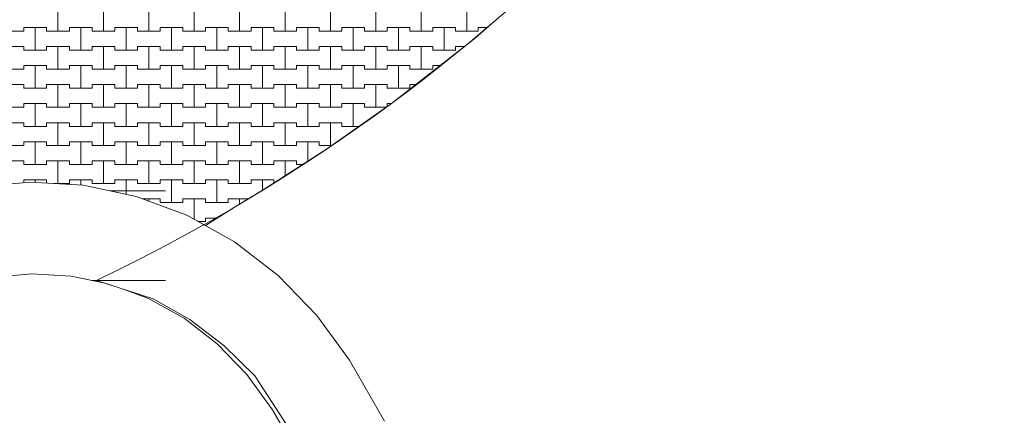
# Model space of a CAD drawing. Header units: millimetres. Extents: x 2826 to 3034, y 1533 to 1590.
# Tile 85 of 248: x 2947.2 to 2952.62, y 1565.45 to 1567.63. Entities that reach past the tile are written whole.
import ezdxf
from ezdxf.enums import TextEntityAlignment as Align

# ---------------------------------------------------------------- set-up
doc = ezdxf.new("R2010")
doc.units = ezdxf.units.MM
doc.layers.add('_Caneta_No__220', color=7, linetype='Continuous', lineweight=15, true_color=0x8a8a8a)
doc.styles.add('ESTILO_GERADO_2', font='arial.ttf')

# ---------------------------------------------------------------- blocks, each defined once
blk = doc.blocks.new('A$Cf44ad3b2')
at = {"layer": '_Caneta_No__220'}
for p, q in [((39.6137, 34.271), (39.6137, 34.396)), ((39.6137, 34.396), (39.6137, 34.271)), ((39.8637, 34.271), (39.8637, 34.396)), ((39.8637, 34.396), (39.8637, 34.271)), ((40.1137, 34.271), (40.1137, 34.396)), ((40.1137, 34.396), (40.1137, 34.271)), ((40.3637, 34.271), (40.3637, 34.396)), ((40.3637, 34.396), (40.3637, 34.271)), ((40.6137, 34.271), (40.6137, 34.396)), ((40.6137, 34.396), (40.6137, 34.271)), ((40.8637, 34.271), (40.8637, 34.396)), ((40.8637, 34.396), (40.8637, 34.271)), ((41.1137, 34.271), (41.1137, 34.396)), ((41.1137, 34.396), (41.1137, 34.271)), ((41.3637, 34.271), (41.3637, 34.396)), ((41.3637, 34.396), (41.3637, 34.271)), ((41.6137, 34.271), (41.6137, 34.396)), ((41.6137, 34.396), (41.6137, 34.271)), ((41.8637, 34.271), (41.8637, 34.396)), ((41.8637, 34.396), (41.8637, 34.271)), ((39.3012, 34.271), (39.4262, 34.271)), ((39.3637, 34.271), (39.4262, 34.271)), ((39.4262, 34.271), (39.4262, 34.291)), ((39.4262, 34.291), (39.4262, 34.271)), ((39.4262, 34.291), (39.4887, 34.291)), ((39.4262, 34.291), (39.5512, 34.291)), ((39.4887, 34.291), (39.5512, 34.291)), ((39.4887, 34.166), (39.4887, 34.291)), ((39.4887, 34.291), (39.4887, 34.166)), ((39.5512, 34.291), (39.5512, 34.271)), ((39.5512, 34.271), (39.5512, 34.291)), ((39.5512, 34.271), (39.6137, 34.271)), ((39.5512, 34.271), (39.6762, 34.271)), ((39.6137, 34.271), (39.6762, 34.271)), ((39.6762, 34.271), (39.6762, 34.291)), ((39.6762, 34.291), (39.6762, 34.271)), ((39.6762, 34.291), (39.7387, 34.291)), ((39.6762, 34.291), (39.8012, 34.291)), ((39.7387, 34.291), (39.8012, 34.291)), ((39.7387, 34.166), (39.7387, 34.291)), ((39.7387, 34.291), (39.7387, 34.166)), ((39.8012, 34.291), (39.8012, 34.271)), ((39.8012, 34.271), (39.8012, 34.291)), ((39.8012, 34.271), (39.8637, 34.271)), ((39.8012, 34.271), (39.9262, 34.271)), ((39.8637, 34.271), (39.9262, 34.271)), ((39.9262, 34.271), (39.9262, 34.291)), ((39.9262, 34.291), (39.9262, 34.271)), ((39.9262, 34.291), (39.9887, 34.291)), ((39.9262, 34.291), (40.0512, 34.291)), ((39.9887, 34.291), (40.0512, 34.291)), ((39.9887, 34.166), (39.9887, 34.291)), ((39.9887, 34.291), (39.9887, 34.166)), ((40.0512, 34.291), (40.0512, 34.271)), ((40.0512, 34.271), (40.0512, 34.291)), ((40.0512, 34.271), (40.1137, 34.271)), ((40.0512, 34.271), (40.1762, 34.271)), ((40.1137, 34.271), (40.1762, 34.271)), ((40.1762, 34.271), (40.1762, 34.291)), ((40.1762, 34.291), (40.1762, 34.271)), ((40.1762, 34.291), (40.2387, 34.291)), ((40.1762, 34.291), (40.3012, 34.291)), ((40.2387, 34.291), (40.3012, 34.291)), ((40.2387, 34.166), (40.2387, 34.291)), ((40.2387, 34.291), (40.2387, 34.166)), ((40.3012, 34.291), (40.3012, 34.271)), ((40.3012, 34.271), (40.3012, 34.291)), ((40.3012, 34.271), (40.3637, 34.271)), ((40.3012, 34.271), (40.4262, 34.271)), ((40.3637, 34.271), (40.4262, 34.271)), ((40.4262, 34.271), (40.4262, 34.291)), ((40.4262, 34.291), (40.4262, 34.271)), ((40.4262, 34.291), (40.4887, 34.291)), ((40.4262, 34.291), (40.5512, 34.291)), ((40.4887, 34.291), (40.5512, 34.291)), ((40.4887, 34.166), (40.4887, 34.291)), ((40.4887, 34.291), (40.4887, 34.166)), ((40.5512, 34.291), (40.5512, 34.271)), ((40.5512, 34.271), (40.5512, 34.291)), ((40.5512, 34.271), (40.6137, 34.271)), ((40.5512, 34.271), (40.6762, 34.271)), ((40.6137, 34.271), (40.6762, 34.271)), ((40.6762, 34.271), (40.6762, 34.291)), ((40.6762, 34.291), (40.6762, 34.271)), ((40.6762, 34.291), (40.7387, 34.291)), ((40.6762, 34.291), (40.8012, 34.291)), ((40.7387, 34.291), (40.8012, 34.291)), ((40.7387, 34.166), (40.7387, 34.291)), ((40.7387, 34.291), (40.7387, 34.166)), ((40.8012, 34.291), (40.8012, 34.271)), ((40.8012, 34.271), (40.8012, 34.291)), ((40.8012, 34.271), (40.8637, 34.271)), ((40.8012, 34.271), (40.9262, 34.271)), ((40.8637, 34.271), (40.9262, 34.271)), ((40.9262, 34.271), (40.9262, 34.291)), ((40.9262, 34.291), (40.9262, 34.271)), ((40.9262, 34.291), (40.9887, 34.291)), ((40.9262, 34.291), (41.0512, 34.291)), ((40.9887, 34.291), (41.0512, 34.291)), ((40.9887, 34.166), (40.9887, 34.291)), ((40.9887, 34.291), (40.9887, 34.166)), ((41.0512, 34.291), (41.0512, 34.271)), ((41.0512, 34.271), (41.0512, 34.291)), ((41.0512, 34.271), (41.1137, 34.271)), ((41.0512, 34.271), (41.1762, 34.271)), ((41.1137, 34.271), (41.1762, 34.271)), ((41.1762, 34.271), (41.1762, 34.291)), ((41.1762, 34.291), (41.1762, 34.271)), ((41.1762, 34.291), (41.2387, 34.291)), ((41.1762, 34.291), (41.3012, 34.291)), ((41.2387, 34.291), (41.3012, 34.291)), ((41.2387, 34.166), (41.2387, 34.291)), ((41.2387, 34.291), (41.2387, 34.166)), ((41.3012, 34.291), (41.3012, 34.271)), ((41.3012, 34.271), (41.3012, 34.291)), ((41.3012, 34.271), (41.3637, 34.271)), ((41.3012, 34.271), (41.4262, 34.271)), ((41.3637, 34.271), (41.4262, 34.271)), ((41.4262, 34.271), (41.4262, 34.291)), ((41.4262, 34.291), (41.4262, 34.271)), ((41.4262, 34.291), (41.4887, 34.291)), ((41.4262, 34.291), (41.5512, 34.291)), ((41.4887, 34.291), (41.5512, 34.291)), ((41.4887, 34.166), (41.4887, 34.291)), ((41.4887, 34.291), (41.4887, 34.166)), ((41.5512, 34.291), (41.5512, 34.271)), ((41.5512, 34.271), (41.5512, 34.291)), ((41.5512, 34.271), (41.6137, 34.271)), ((41.5512, 34.271), (41.6762, 34.271)), ((41.6137, 34.271), (41.6762, 34.271)), ((41.6762, 34.271), (41.6762, 34.291)), ((41.6762, 34.291), (41.6762, 34.271)), ((41.6762, 34.291), (41.7387, 34.291)), ((41.6762, 34.291), (41.8012, 34.291)), ((41.7387, 34.291), (41.8012, 34.291)), ((41.7387, 34.166), (41.7387, 34.291)), ((41.7387, 34.291), (41.7387, 34.166)), ((41.8012, 34.291), (41.8012, 34.271)), ((41.8012, 34.271), (41.8012, 34.291)), ((41.8012, 34.271), (41.8637, 34.271)), ((41.8012, 34.271), (41.9262, 34.271)), ((41.8637, 34.271), (41.9262, 34.271)), ((41.9262, 34.271), (41.9262, 34.291)), ((41.9262, 34.291), (41.9262, 34.271)), ((41.9262, 34.291), (41.9762, 34.291)), ((41.9262, 34.291), (41.9762, 34.291)), ((39.3012, 34.186), (39.4262, 34.186)), ((39.3637, 34.186), (39.4262, 34.186)), ((39.4262, 34.186), (39.4262, 34.166)), ((39.4262, 34.166), (39.4262, 34.186)), ((39.4262, 34.166), (39.4887, 34.166)), ((39.4262, 34.166), (39.5512, 34.166)), ((39.4887, 34.166), (39.5512, 34.166)), ((39.5512, 34.166), (39.5512, 34.186)), ((39.5512, 34.186), (39.5512, 34.166)), ((39.5512, 34.186), (39.6137, 34.186)), ((39.5512, 34.186), (39.6762, 34.186)), ((39.6137, 34.186), (39.6762, 34.186)), ((39.6137, 34.061), (39.6137, 34.186)), ((39.6137, 34.186), (39.6137, 34.061)), ((39.6762, 34.186), (39.6762, 34.166)), ((39.6762, 34.166), (39.6762, 34.186)), ((39.6762, 34.166), (39.7387, 34.166)), ((39.6762, 34.166), (39.8012, 34.166)), ((39.7387, 34.166), (39.8012, 34.166)), ((39.8012, 34.166), (39.8012, 34.186)), ((39.8012, 34.186), (39.8012, 34.166)), ((39.8012, 34.186), (39.8637, 34.186)), ((39.8012, 34.186), (39.9262, 34.186)), ((39.8637, 34.186), (39.9262, 34.186)), ((39.8637, 34.061), (39.8637, 34.186)), ((39.8637, 34.186), (39.8637, 34.061)), ((39.9262, 34.186), (39.9262, 34.166)), ((39.9262, 34.166), (39.9262, 34.186)), ((39.9262, 34.166), (39.9887, 34.166)), ((39.9262, 34.166), (40.0512, 34.166)), ((39.9887, 34.166), (40.0512, 34.166)), ((40.0512, 34.166), (40.0512, 34.186)), ((40.0512, 34.186), (40.0512, 34.166)), ((40.0512, 34.186), (40.1137, 34.186)), ((40.0512, 34.186), (40.1762, 34.186)), ((40.1137, 34.186), (40.1762, 34.186)), ((40.1137, 34.061), (40.1137, 34.186)), ((40.1137, 34.186), (40.1137, 34.061)), ((40.1762, 34.186), (40.1762, 34.166)), ((40.1762, 34.166), (40.1762, 34.186)), ((40.1762, 34.166), (40.2387, 34.166)), ((40.1762, 34.166), (40.3012, 34.166)), ((40.2387, 34.166), (40.3012, 34.166)), ((40.3012, 34.166), (40.3012, 34.186)), ((40.3012, 34.186), (40.3012, 34.166)), ((40.3012, 34.186), (40.3637, 34.186)), ((40.3012, 34.186), (40.4262, 34.186)), ((40.3637, 34.186), (40.4262, 34.186)), ((40.3637, 34.061), (40.3637, 34.186)), ((40.3637, 34.186), (40.3637, 34.061)), ((40.4262, 34.186), (40.4262, 34.166)), ((40.4262, 34.166), (40.4262, 34.186)), ((40.4262, 34.166), (40.4887, 34.166)), ((40.4262, 34.166), (40.5512, 34.166)), ((40.4887, 34.166), (40.5512, 34.166)), ((40.5512, 34.166), (40.5512, 34.186)), ((40.5512, 34.186), (40.5512, 34.166)), ((40.5512, 34.186), (40.6137, 34.186)), ((40.5512, 34.186), (40.6762, 34.186)), ((40.6137, 34.186), (40.6762, 34.186)), ((40.6137, 34.061), (40.6137, 34.186)), ((40.6137, 34.186), (40.6137, 34.061)), ((40.6762, 34.186), (40.6762, 34.166)), ((40.6762, 34.166), (40.6762, 34.186)), ((40.6762, 34.166), (40.7387, 34.166)), ((40.6762, 34.166), (40.8012, 34.166)), ((40.7387, 34.166), (40.8012, 34.166)), ((40.8012, 34.166), (40.8012, 34.186)), ((40.8012, 34.186), (40.8012, 34.166)), ((40.8012, 34.186), (40.8637, 34.186)), ((40.8012, 34.186), (40.9262, 34.186)), ((40.8637, 34.186), (40.9262, 34.186)), ((40.8637, 34.061), (40.8637, 34.186)), ((40.8637, 34.186), (40.8637, 34.061)), ((40.9262, 34.186), (40.9262, 34.166)), ((40.9262, 34.166), (40.9262, 34.186)), ((40.9262, 34.166), (40.9887, 34.166)), ((40.9262, 34.166), (41.0512, 34.166)), ((40.9887, 34.166), (41.0512, 34.166)), ((41.0512, 34.166), (41.0512, 34.186)), ((41.0512, 34.186), (41.0512, 34.166)), ((41.0512, 34.186), (41.1137, 34.186)), ((41.0512, 34.186), (41.1762, 34.186)), ((41.1137, 34.186), (41.1762, 34.186)), ((41.1137, 34.061), (41.1137, 34.186)), ((41.1137, 34.186), (41.1137, 34.061)), ((41.1762, 34.186), (41.1762, 34.166)), ((41.1762, 34.166), (41.1762, 34.186)), ((41.1762, 34.166), (41.2387, 34.166)), ((41.1762, 34.166), (41.3012, 34.166)), ((41.2387, 34.166), (41.3012, 34.166)), ((41.3012, 34.166), (41.3012, 34.186)), ((41.3012, 34.186), (41.3012, 34.166)), ((41.3012, 34.186), (41.3637, 34.186)), ((41.3012, 34.186), (41.4262, 34.186)), ((41.3637, 34.186), (41.4262, 34.186)), ((41.3637, 34.061), (41.3637, 34.186)), ((41.3637, 34.186), (41.3637, 34.061)), ((41.4262, 34.186), (41.4262, 34.166)), ((41.4262, 34.166), (41.4262, 34.186)), ((41.4262, 34.166), (41.4887, 34.166)), ((41.4262, 34.166), (41.5512, 34.166)), ((41.4887, 34.166), (41.5512, 34.166)), ((41.5512, 34.166), (41.5512, 34.186)), ((41.5512, 34.186), (41.5512, 34.166)), ((41.5512, 34.186), (41.6137, 34.186)), ((41.5512, 34.186), (41.6762, 34.186)), ((41.6137, 34.186), (41.6762, 34.186)), ((41.6137, 34.061), (41.6137, 34.186)), ((41.6137, 34.186), (41.6137, 34.061)), ((41.6762, 34.186), (41.6762, 34.166)), ((41.6762, 34.166), (41.6762, 34.186)), ((41.6762, 34.166), (41.7387, 34.166)), ((41.6762, 34.166), (41.8012, 34.166)), ((41.7387, 34.166), (41.8012, 34.166)), ((41.8012, 34.166), (41.8012, 34.186)), ((41.8012, 34.186), (41.8012, 34.166)), ((41.8012, 34.186), (41.8519, 34.186)), ((41.8012, 34.186), (41.8519, 34.186)), ((39.3012, 34.061), (39.4262, 34.061)), ((39.3637, 34.061), (39.4262, 34.061)), ((39.4262, 34.061), (39.4262, 34.081)), ((39.4262, 34.081), (39.4262, 34.061)), ((39.4262, 34.081), (39.4887, 34.081)), ((39.4262, 34.081), (39.5512, 34.081)), ((39.4887, 34.081), (39.5512, 34.081)), ((39.4887, 33.956), (39.4887, 34.081)), ((39.4887, 34.081), (39.4887, 33.956)), ((39.5512, 34.081), (39.5512, 34.061)), ((39.5512, 34.061), (39.5512, 34.081)), ((39.5512, 34.061), (39.6137, 34.061)), ((39.5512, 34.061), (39.6762, 34.061)), ((39.6137, 34.061), (39.6762, 34.061)), ((39.6762, 34.061), (39.6762, 34.081)), ((39.6762, 34.081), (39.6762, 34.061)), ((39.6762, 34.081), (39.7387, 34.081)), ((39.6762, 34.081), (39.8012, 34.081)), ((39.7387, 34.081), (39.8012, 34.081)), ((39.7387, 33.956), (39.7387, 34.081)), ((39.7387, 34.081), (39.7387, 33.956)), ((39.8012, 34.081), (39.8012, 34.061)), ((39.8012, 34.061), (39.8012, 34.081)), ((39.8012, 34.061), (39.8637, 34.061)), ((39.8012, 34.061), (39.9262, 34.061)), ((39.8637, 34.061), (39.9262, 34.061)), ((39.9262, 34.061), (39.9262, 34.081)), ((39.9262, 34.081), (39.9262, 34.061)), ((39.9262, 34.081), (39.9887, 34.081)), ((39.9262, 34.081), (40.0512, 34.081)), ((39.9887, 34.081), (40.0512, 34.081)), ((39.9887, 33.956), (39.9887, 34.081)), ((39.9887, 34.081), (39.9887, 33.956)), ((40.0512, 34.081), (40.0512, 34.061)), ((40.0512, 34.061), (40.0512, 34.081)), ((40.0512, 34.061), (40.1137, 34.061)), ((40.0512, 34.061), (40.1762, 34.061)), ((40.1137, 34.061), (40.1762, 34.061)), ((40.1762, 34.061), (40.1762, 34.081)), ((40.1762, 34.081), (40.1762, 34.061)), ((40.1762, 34.081), (40.2387, 34.081)), ((40.1762, 34.081), (40.3012, 34.081)), ((40.2387, 34.081), (40.3012, 34.081)), ((40.2387, 33.956), (40.2387, 34.081)), ((40.2387, 34.081), (40.2387, 33.956)), ((40.3012, 34.081), (40.3012, 34.061)), ((40.3012, 34.061), (40.3012, 34.081)), ((40.3012, 34.061), (40.3637, 34.061)), ((40.3012, 34.061), (40.4262, 34.061)), ((40.3637, 34.061), (40.4262, 34.061)), ((40.4262, 34.061), (40.4262, 34.081)), ((40.4262, 34.081), (40.4262, 34.061)), ((40.4262, 34.081), (40.4887, 34.081)), ((40.4262, 34.081), (40.5512, 34.081)), ((40.4887, 34.081), (40.5512, 34.081)), ((40.4887, 33.956), (40.4887, 34.081)), ((40.4887, 34.081), (40.4887, 33.956)), ((40.5512, 34.081), (40.5512, 34.061)), ((40.5512, 34.061), (40.5512, 34.081)), ((40.5512, 34.061), (40.6137, 34.061)), ((40.5512, 34.061), (40.6762, 34.061)), ((40.6137, 34.061), (40.6762, 34.061)), ((40.6762, 34.061), (40.6762, 34.081)), ((40.6762, 34.081), (40.6762, 34.061)), ((40.6762, 34.081), (40.7387, 34.081)), ((40.6762, 34.081), (40.8012, 34.081)), ((40.7387, 34.081), (40.8012, 34.081)), ((40.7387, 33.956), (40.7387, 34.081)), ((40.7387, 34.081), (40.7387, 33.956)), ((40.8012, 34.081), (40.8012, 34.061)), ((40.8012, 34.061), (40.8012, 34.081)), ((40.8012, 34.061), (40.8637, 34.061)), ((40.8012, 34.061), (40.9262, 34.061)), ((40.8637, 34.061), (40.9262, 34.061)), ((40.9262, 34.061), (40.9262, 34.081)), ((40.9262, 34.081), (40.9262, 34.061)), ((40.9262, 34.081), (40.9887, 34.081)), ((40.9262, 34.081), (41.0512, 34.081)), ((40.9887, 34.081), (41.0512, 34.081)), ((40.9887, 33.956), (40.9887, 34.081)), ((40.9887, 34.081), (40.9887, 33.956)), ((41.0512, 34.081), (41.0512, 34.061)), ((41.0512, 34.061), (41.0512, 34.081)), ((41.0512, 34.061), (41.1137, 34.061)), ((41.0512, 34.061), (41.1762, 34.061)), ((41.1137, 34.061), (41.1762, 34.061)), ((41.1762, 34.061), (41.1762, 34.081)), ((41.1762, 34.081), (41.1762, 34.061)), ((41.1762, 34.081), (41.2387, 34.081)), ((41.1762, 34.081), (41.3012, 34.081)), ((41.2387, 34.081), (41.3012, 34.081)), ((41.2387, 33.956), (41.2387, 34.081)), ((41.2387, 34.081), (41.2387, 33.956)), ((41.3012, 34.081), (41.3012, 34.061)), ((41.3012, 34.061), (41.3012, 34.081)), ((41.3012, 34.061), (41.3637, 34.061)), ((41.3012, 34.061), (41.4262, 34.061)), ((41.3637, 34.061), (41.4262, 34.061)), ((41.4262, 34.061), (41.4262, 34.081)), ((41.4262, 34.081), (41.4262, 34.061)), ((41.4262, 34.081), (41.4887, 34.081)), ((41.4262, 34.081), (41.5512, 34.081)), ((41.4887, 34.081), (41.5512, 34.081)), ((41.4887, 33.956), (41.4887, 34.081)), ((41.4887, 34.081), (41.4887, 33.956)), ((41.5512, 34.081), (41.5512, 34.061)), ((41.5512, 34.061), (41.5512, 34.081)), ((41.5512, 34.061), (41.6137, 34.061)), ((41.5512, 34.061), (41.6762, 34.061)), ((41.6137, 34.061), (41.6762, 34.061)), ((41.6762, 34.061), (41.6762, 34.081)), ((41.6762, 34.081), (41.6762, 34.061)), ((41.6762, 34.081), (41.7174, 34.081)), ((41.6762, 34.081), (41.7174, 34.081)), ((39.3012, 33.976), (39.4262, 33.976)), ((39.3637, 33.976), (39.4262, 33.976)), ((39.4262, 33.976), (39.4262, 33.956)), ((39.4262, 33.956), (39.4262, 33.976)), ((39.4262, 33.956), (39.4887, 33.956)), ((39.4262, 33.956), (39.5512, 33.956)), ((39.4887, 33.956), (39.5512, 33.956)), ((39.5512, 33.956), (39.5512, 33.976)), ((39.5512, 33.976), (39.5512, 33.956)), ((39.5512, 33.976), (39.6137, 33.976)), ((39.5512, 33.976), (39.6762, 33.976)), ((39.6137, 33.976), (39.6762, 33.976)), ((39.6137, 33.851), (39.6137, 33.976)), ((39.6137, 33.976), (39.6137, 33.851)), ((39.6762, 33.976), (39.6762, 33.956)), ((39.6762, 33.956), (39.6762, 33.976)), ((39.6762, 33.956), (39.7387, 33.956)), ((39.6762, 33.956), (39.8012, 33.956)), ((39.7387, 33.956), (39.8012, 33.956)), ((39.8012, 33.956), (39.8012, 33.976)), ((39.8012, 33.976), (39.8012, 33.956)), ((39.8012, 33.976), (39.8637, 33.976)), ((39.8012, 33.976), (39.9262, 33.976)), ((39.8637, 33.976), (39.9262, 33.976)), ((39.8637, 33.851), (39.8637, 33.976)), ((39.8637, 33.976), (39.8637, 33.851)), ((39.9262, 33.976), (39.9262, 33.956)), ((39.9262, 33.956), (39.9262, 33.976)), ((39.9262, 33.956), (39.9887, 33.956)), ((39.9262, 33.956), (40.0512, 33.956)), ((39.9887, 33.956), (40.0512, 33.956)), ((40.0512, 33.956), (40.0512, 33.976)), ((40.0512, 33.976), (40.0512, 33.956)), ((40.0512, 33.976), (40.1137, 33.976)), ((40.0512, 33.976), (40.1762, 33.976)), ((40.1137, 33.976), (40.1762, 33.976)), ((40.1137, 33.851), (40.1137, 33.976)), ((40.1137, 33.976), (40.1137, 33.851)), ((40.1762, 33.976), (40.1762, 33.956)), ((40.1762, 33.956), (40.1762, 33.976)), ((40.1762, 33.956), (40.2387, 33.956)), ((40.1762, 33.956), (40.3012, 33.956)), ((40.2387, 33.956), (40.3012, 33.956)), ((40.3012, 33.956), (40.3012, 33.976)), ((40.3012, 33.976), (40.3012, 33.956)), ((40.3012, 33.976), (40.3637, 33.976)), ((40.3012, 33.976), (40.4262, 33.976)), ((40.3637, 33.976), (40.4262, 33.976)), ((40.3637, 33.851), (40.3637, 33.976)), ((40.3637, 33.976), (40.3637, 33.851)), ((40.4262, 33.976), (40.4262, 33.956)), ((40.4262, 33.956), (40.4262, 33.976)), ((40.4262, 33.956), (40.4887, 33.956)), ((40.4262, 33.956), (40.5512, 33.956)), ((40.4887, 33.956), (40.5512, 33.956)), ((40.5512, 33.956), (40.5512, 33.976)), ((40.5512, 33.976), (40.5512, 33.956)), ((40.5512, 33.976), (40.6137, 33.976)), ((40.5512, 33.976), (40.6762, 33.976)), ((40.6137, 33.976), (40.6762, 33.976)), ((40.6137, 33.851), (40.6137, 33.976)), ((40.6137, 33.976), (40.6137, 33.851)), ((40.6762, 33.976), (40.6762, 33.956)), ((40.6762, 33.956), (40.6762, 33.976)), ((40.6762, 33.956), (40.7387, 33.956)), ((40.6762, 33.956), (40.8012, 33.956)), ((40.7387, 33.956), (40.8012, 33.956)), ((40.8012, 33.956), (40.8012, 33.976)), ((40.8012, 33.976), (40.8012, 33.956)), ((40.8012, 33.976), (40.8637, 33.976)), ((40.8012, 33.976), (40.9262, 33.976)), ((40.8637, 33.976), (40.9262, 33.976)), ((40.8637, 33.851), (40.8637, 33.976)), ((40.8637, 33.976), (40.8637, 33.851)), ((40.9262, 33.976), (40.9262, 33.956)), ((40.9262, 33.956), (40.9262, 33.976)), ((40.9262, 33.956), (40.9887, 33.956)), ((40.9262, 33.956), (41.0512, 33.956)), ((40.9887, 33.956), (41.0512, 33.956)), ((41.0512, 33.956), (41.0512, 33.976)), ((41.0512, 33.976), (41.0512, 33.956)), ((41.0512, 33.976), (41.1137, 33.976)), ((41.0512, 33.976), (41.1762, 33.976)), ((41.1137, 33.976), (41.1762, 33.976)), ((41.1137, 33.851), (41.1137, 33.976)), ((41.1137, 33.976), (41.1137, 33.851)), ((41.1762, 33.976), (41.1762, 33.956)), ((41.1762, 33.956), (41.1762, 33.976)), ((41.1762, 33.956), (41.2387, 33.956)), ((41.1762, 33.956), (41.3012, 33.956)), ((41.2387, 33.956), (41.3012, 33.956)), ((41.3012, 33.956), (41.3012, 33.976)), ((41.3012, 33.976), (41.3012, 33.956)), ((41.3012, 33.976), (41.3637, 33.976)), ((41.3012, 33.976), (41.4262, 33.976)), ((41.3637, 33.976), (41.4262, 33.976)), ((41.3637, 33.851), (41.3637, 33.976)), ((41.3637, 33.976), (41.3637, 33.851)), ((41.4262, 33.976), (41.4262, 33.956)), ((41.4262, 33.956), (41.4262, 33.976)), ((41.4262, 33.956), (41.4887, 33.956)), ((41.4262, 33.956), (41.5512, 33.956)), ((41.4887, 33.956), (41.5512, 33.956)), ((41.5512, 33.956), (41.5512, 33.976)), ((41.5512, 33.976), (41.5512, 33.956)), ((41.5512, 33.976), (41.5829, 33.976)), ((41.5512, 33.976), (41.5829, 33.976)), ((39.3012, 33.851), (39.4262, 33.851)), ((39.3637, 33.851), (39.4262, 33.851)), ((39.4262, 33.851), (39.4262, 33.871)), ((39.4262, 33.871), (39.4262, 33.851)), ((39.4262, 33.871), (39.4887, 33.871)), ((39.4262, 33.871), (39.5512, 33.871)), ((39.4887, 33.871), (39.5512, 33.871)), ((39.4887, 33.746), (39.4887, 33.871)), ((39.4887, 33.871), (39.4887, 33.746)), ((39.5512, 33.871), (39.5512, 33.851)), ((39.5512, 33.851), (39.5512, 33.871)), ((39.5512, 33.851), (39.6137, 33.851)), ((39.5512, 33.851), (39.6762, 33.851)), ((39.6137, 33.851), (39.6762, 33.851)), ((39.6762, 33.851), (39.6762, 33.871)), ((39.6762, 33.871), (39.6762, 33.851)), ((39.6762, 33.871), (39.7387, 33.871)), ((39.6762, 33.871), (39.8012, 33.871)), ((39.7387, 33.871), (39.8012, 33.871)), ((39.7387, 33.746), (39.7387, 33.871)), ((39.7387, 33.871), (39.7387, 33.746)), ((39.8012, 33.871), (39.8012, 33.851)), ((39.8012, 33.851), (39.8012, 33.871)), ((39.8012, 33.851), (39.8637, 33.851)), ((39.8012, 33.851), (39.9262, 33.851)), ((39.8637, 33.851), (39.9262, 33.851)), ((39.9262, 33.851), (39.9262, 33.871)), ((39.9262, 33.871), (39.9262, 33.851)), ((39.9262, 33.871), (39.9887, 33.871)), ((39.9262, 33.871), (40.0512, 33.871)), ((39.9887, 33.871), (40.0512, 33.871)), ((39.9887, 33.746), (39.9887, 33.871)), ((39.9887, 33.871), (39.9887, 33.746)), ((40.0512, 33.871), (40.0512, 33.851)), ((40.0512, 33.851), (40.0512, 33.871)), ((40.0512, 33.851), (40.1137, 33.851)), ((40.0512, 33.851), (40.1762, 33.851)), ((40.1137, 33.851), (40.1762, 33.851)), ((40.1762, 33.851), (40.1762, 33.871)), ((40.1762, 33.871), (40.1762, 33.851)), ((40.1762, 33.871), (40.2387, 33.871)), ((40.1762, 33.871), (40.3012, 33.871)), ((40.2387, 33.871), (40.3012, 33.871)), ((40.2387, 33.746), (40.2387, 33.871)), ((40.2387, 33.871), (40.2387, 33.746)), ((40.3012, 33.871), (40.3012, 33.851)), ((40.3012, 33.851), (40.3012, 33.871)), ((40.3012, 33.851), (40.3637, 33.851)), ((40.3012, 33.851), (40.4262, 33.851)), ((40.3637, 33.851), (40.4262, 33.851)), ((40.4262, 33.851), (40.4262, 33.871)), ((40.4262, 33.871), (40.4262, 33.851)), ((40.4262, 33.871), (40.4887, 33.871)), ((40.4262, 33.871), (40.5512, 33.871)), ((40.4887, 33.871), (40.5512, 33.871)), ((40.4887, 33.746), (40.4887, 33.871)), ((40.4887, 33.871), (40.4887, 33.746)), ((40.5512, 33.871), (40.5512, 33.851)), ((40.5512, 33.851), (40.5512, 33.871)), ((40.5512, 33.851), (40.6137, 33.851)), ((40.5512, 33.851), (40.6762, 33.851)), ((40.6137, 33.851), (40.6762, 33.851)), ((40.6762, 33.851), (40.6762, 33.871)), ((40.6762, 33.871), (40.6762, 33.851)), ((40.6762, 33.871), (40.7387, 33.871)), ((40.6762, 33.871), (40.8012, 33.871)), ((40.7387, 33.871), (40.8012, 33.871)), ((40.7387, 33.746), (40.7387, 33.871)), ((40.7387, 33.871), (40.7387, 33.746)), ((40.8012, 33.871), (40.8012, 33.851)), ((40.8012, 33.851), (40.8012, 33.871)), ((40.8012, 33.851), (40.8637, 33.851)), ((40.8012, 33.851), (40.9262, 33.851)), ((40.8637, 33.851), (40.9262, 33.851)), ((40.9262, 33.851), (40.9262, 33.871)), ((40.9262, 33.871), (40.9262, 33.851)), ((40.9262, 33.871), (40.9887, 33.871)), ((40.9262, 33.871), (41.0512, 33.871)), ((40.9887, 33.871), (41.0512, 33.871)), ((40.9887, 33.746), (40.9887, 33.871)), ((40.9887, 33.871), (40.9887, 33.746)), ((41.0512, 33.871), (41.0512, 33.851)), ((41.0512, 33.851), (41.0512, 33.871)), ((41.0512, 33.851), (41.1137, 33.851)), ((41.0512, 33.851), (41.1762, 33.851)), ((41.1137, 33.851), (41.1762, 33.851)), ((41.1762, 33.851), (41.1762, 33.871)), ((41.1762, 33.871), (41.1762, 33.851)), ((41.1762, 33.871), (41.2387, 33.871)), ((41.1762, 33.871), (41.3012, 33.871)), ((41.2387, 33.871), (41.3012, 33.871)), ((41.2387, 33.746), (41.2387, 33.871)), ((41.2387, 33.871), (41.2387, 33.746)), ((41.3012, 33.871), (41.3012, 33.851)), ((41.3012, 33.851), (41.3012, 33.871)), ((41.3012, 33.851), (41.3637, 33.851)), ((41.3012, 33.851), (41.4199, 33.851)), ((41.3637, 33.851), (41.4199, 33.851)), ((41.4262, 33.8555), (41.4262, 33.871)), ((41.4262, 33.871), (41.4262, 33.8555)), ((41.4262, 33.871), (41.4483, 33.871)), ((41.4262, 33.871), (41.4483, 33.871)), ((39.3012, 33.766), (39.4262, 33.766)), ((39.3637, 33.766), (39.4262, 33.766)), ((39.4262, 33.766), (39.4262, 33.746)), ((39.4262, 33.746), (39.4262, 33.766)), ((39.5512, 33.746), (39.5512, 33.766)), ((39.5512, 33.766), (39.5512, 33.746)), ((39.5512, 33.766), (39.6137, 33.766)), ((39.5512, 33.766), (39.6762, 33.766)), ((39.6137, 33.766), (39.6762, 33.766)), ((39.6137, 33.641), (39.6137, 33.766)), ((39.6137, 33.766), (39.6137, 33.641)), ((39.6762, 33.766), (39.6762, 33.746)), ((39.6762, 33.746), (39.6762, 33.766)), ((39.8012, 33.746), (39.8012, 33.766)), ((39.8012, 33.766), (39.8012, 33.746)), ((39.8012, 33.766), (39.8637, 33.766)), ((39.8012, 33.766), (39.9262, 33.766)), ((39.8637, 33.766), (39.9262, 33.766)), ((39.8637, 33.641), (39.8637, 33.766)), ((39.8637, 33.766), (39.8637, 33.641)), ((39.9262, 33.766), (39.9262, 33.746)), ((39.9262, 33.746), (39.9262, 33.766)), ((40.0512, 33.746), (40.0512, 33.766)), ((40.0512, 33.766), (40.0512, 33.746)), ((40.0512, 33.766), (40.1137, 33.766)), ((40.0512, 33.766), (40.1762, 33.766)), ((40.1137, 33.766), (40.1762, 33.766)), ((40.1137, 33.641), (40.1137, 33.766)), ((40.1137, 33.766), (40.1137, 33.641)), ((40.1762, 33.766), (40.1762, 33.746)), ((40.1762, 33.746), (40.1762, 33.766)), ((40.3012, 33.746), (40.3012, 33.766)), ((40.3012, 33.766), (40.3012, 33.746)), ((40.3012, 33.766), (40.3637, 33.766)), ((40.3012, 33.766), (40.4262, 33.766)), ((40.3637, 33.766), (40.4262, 33.766)), ((40.3637, 33.641), (40.3637, 33.766)), ((40.3637, 33.766), (40.3637, 33.641)), ((40.4262, 33.766), (40.4262, 33.746)), ((40.4262, 33.746), (40.4262, 33.766)), ((40.5512, 33.746), (40.5512, 33.766)), ((40.5512, 33.766), (40.5512, 33.746)), ((40.5512, 33.766), (40.6137, 33.766)), ((40.5512, 33.766), (40.6762, 33.766)), ((40.6137, 33.766), (40.6762, 33.766)), ((40.6137, 33.641), (40.6137, 33.766)), ((40.6137, 33.766), (40.6137, 33.641)), ((40.6762, 33.766), (40.6762, 33.746)), ((40.6762, 33.746), (40.6762, 33.766)), ((40.8012, 33.746), (40.8012, 33.766)), ((40.8012, 33.766), (40.8012, 33.746)), ((40.8012, 33.766), (40.8637, 33.766)), ((40.8012, 33.766), (40.9262, 33.766)), ((40.8637, 33.766), (40.9262, 33.766)), ((40.8637, 33.641), (40.8637, 33.766)), ((40.8637, 33.766), (40.8637, 33.641)), ((40.9262, 33.766), (40.9262, 33.746)), ((40.9262, 33.746), (40.9262, 33.766)), ((41.0512, 33.746), (41.0512, 33.766)), ((41.0512, 33.766), (41.0512, 33.746)), ((41.0512, 33.766), (41.1137, 33.766)), ((41.0512, 33.766), (41.1762, 33.766)), ((41.1137, 33.766), (41.1762, 33.766)), ((41.1137, 33.641), (41.1137, 33.766)), ((41.1137, 33.766), (41.1137, 33.641)), ((41.1762, 33.766), (41.1762, 33.746)), ((41.1762, 33.746), (41.1762, 33.766)), ((39.4262, 33.746), (39.4887, 33.746)), ((39.4262, 33.746), (39.5512, 33.746)), ((39.4887, 33.746), (39.5512, 33.746)), ((39.6762, 33.746), (39.7387, 33.746)), ((39.6762, 33.746), (39.8012, 33.746)), ((39.7387, 33.746), (39.8012, 33.746)), ((39.9262, 33.746), (39.9887, 33.746)), ((39.9262, 33.746), (40.0512, 33.746)), ((39.9887, 33.746), (40.0512, 33.746)), ((40.1762, 33.746), (40.2387, 33.746)), ((40.1762, 33.746), (40.3012, 33.746)), ((40.2387, 33.746), (40.3012, 33.746)), ((40.4262, 33.746), (40.4887, 33.746)), ((40.4262, 33.746), (40.5512, 33.746)), ((40.4887, 33.746), (40.5512, 33.746)), ((40.6762, 33.746), (40.7387, 33.746)), ((40.6762, 33.746), (40.8012, 33.746)), ((40.7387, 33.746), (40.8012, 33.746)), ((40.9262, 33.746), (40.9887, 33.746)), ((40.9262, 33.746), (41.0512, 33.746)), ((40.9887, 33.746), (41.0512, 33.746)), ((41.1762, 33.746), (41.2387, 33.746)), ((41.1762, 33.746), (41.271, 33.746)), ((41.2387, 33.746), (41.271, 33.746)), ((39.4262, 33.641), (39.4262, 33.661)), ((39.4262, 33.661), (39.4262, 33.641)), ((39.4262, 33.661), (39.4887, 33.661)), ((39.4262, 33.661), (39.5512, 33.661)), ((39.4887, 33.661), (39.5512, 33.661)), ((39.4887, 33.536), (39.4887, 33.661)), ((39.4887, 33.661), (39.4887, 33.536)), ((39.5512, 33.661), (39.5512, 33.641)), ((39.5512, 33.641), (39.5512, 33.661)), ((39.6762, 33.641), (39.6762, 33.661)), ((39.6762, 33.661), (39.6762, 33.641)), ((39.6762, 33.661), (39.7387, 33.661)), ((39.6762, 33.661), (39.8012, 33.661)), ((39.7387, 33.661), (39.8012, 33.661)), ((39.7387, 33.536), (39.7387, 33.661)), ((39.7387, 33.661), (39.7387, 33.536)), ((39.8012, 33.661), (39.8012, 33.641)), ((39.8012, 33.641), (39.8012, 33.661)), ((39.9262, 33.641), (39.9262, 33.661)), ((39.9262, 33.661), (39.9262, 33.641)), ((39.9262, 33.661), (39.9887, 33.661)), ((39.9262, 33.661), (40.0512, 33.661)), ((39.9887, 33.661), (40.0512, 33.661)), ((39.9887, 33.536), (39.9887, 33.661)), ((39.9887, 33.661), (39.9887, 33.536)), ((40.0512, 33.661), (40.0512, 33.641)), ((40.0512, 33.641), (40.0512, 33.661)), ((40.1762, 33.641), (40.1762, 33.661)), ((40.1762, 33.661), (40.1762, 33.641)), ((40.1762, 33.661), (40.2387, 33.661)), ((40.1762, 33.661), (40.3012, 33.661)), ((40.2387, 33.661), (40.3012, 33.661)), ((40.2387, 33.536), (40.2387, 33.661)), ((40.2387, 33.661), (40.2387, 33.536)), ((40.3012, 33.661), (40.3012, 33.641)), ((40.3012, 33.641), (40.3012, 33.661)), ((40.4262, 33.641), (40.4262, 33.661)), ((40.4262, 33.661), (40.4262, 33.641)), ((40.4262, 33.661), (40.4887, 33.661)), ((40.4262, 33.661), (40.5512, 33.661)), ((40.4887, 33.661), (40.5512, 33.661)), ((40.4887, 33.536), (40.4887, 33.661)), ((40.4887, 33.661), (40.4887, 33.536)), ((40.5512, 33.661), (40.5512, 33.641)), ((40.5512, 33.641), (40.5512, 33.661)), ((40.6762, 33.641), (40.6762, 33.661)), ((40.6762, 33.661), (40.6762, 33.641)), ((40.6762, 33.661), (40.7387, 33.661)), ((40.6762, 33.661), (40.8012, 33.661)), ((40.7387, 33.661), (40.8012, 33.661)), ((40.7387, 33.536), (40.7387, 33.661)), ((40.7387, 33.661), (40.7387, 33.536)), ((40.8012, 33.661), (40.8012, 33.641)), ((40.8012, 33.641), (40.8012, 33.661)), ((40.9262, 33.641), (40.9262, 33.661)), ((40.9262, 33.661), (40.9262, 33.641)), ((40.9262, 33.661), (40.9887, 33.661)), ((40.9262, 33.661), (41.0512, 33.661)), ((40.9887, 33.661), (41.0512, 33.661)), ((40.9887, 33.5535), (40.9887, 33.661)), ((40.9887, 33.661), (40.9887, 33.5535)), ((41.0512, 33.661), (41.0512, 33.641)), ((41.0512, 33.641), (41.0512, 33.661)), ((39.3012, 33.641), (39.4262, 33.641)), ((39.3637, 33.641), (39.4262, 33.641)), ((39.5512, 33.641), (39.6137, 33.641)), ((39.5512, 33.641), (39.6762, 33.641)), ((39.6137, 33.641), (39.6762, 33.641)), ((39.8012, 33.641), (39.8637, 33.641)), ((39.8012, 33.641), (39.9262, 33.641)), ((39.8637, 33.641), (39.9262, 33.641)), ((40.0512, 33.641), (40.1137, 33.641)), ((40.0512, 33.641), (40.1762, 33.641)), ((40.1137, 33.641), (40.1762, 33.641)), ((40.3012, 33.641), (40.3637, 33.641)), ((40.3012, 33.641), (40.4262, 33.641)), ((40.3637, 33.641), (40.4262, 33.641)), ((40.5512, 33.641), (40.6137, 33.641)), ((40.5512, 33.641), (40.6762, 33.641)), ((40.6137, 33.641), (40.6762, 33.641)), ((40.8012, 33.641), (40.8637, 33.641)), ((40.8012, 33.641), (40.9262, 33.641)), ((40.8637, 33.641), (40.9262, 33.641)), ((41.0512, 33.641), (41.1137, 33.641)), ((41.0512, 33.641), (41.122, 33.641)), ((41.1137, 33.641), (41.122, 33.641)), ((39.3012, 33.556), (39.4262, 33.556)), ((39.3637, 33.556), (39.4262, 33.556)), ((39.4262, 33.556), (39.4262, 33.536)), ((39.4262, 33.536), (39.4262, 33.556)), ((39.5512, 33.536), (39.5512, 33.556)), ((39.5512, 33.556), (39.5512, 33.536)), ((39.5512, 33.556), (39.6137, 33.556)), ((39.5512, 33.556), (39.6762, 33.556)), ((39.6137, 33.556), (39.6762, 33.556)), ((39.6137, 33.431), (39.6137, 33.556)), ((39.6137, 33.556), (39.6137, 33.431)), ((39.6762, 33.556), (39.6762, 33.536)), ((39.6762, 33.536), (39.6762, 33.556)), ((39.8012, 33.536), (39.8012, 33.556)), ((39.8012, 33.556), (39.8012, 33.536)), ((39.8012, 33.556), (39.8637, 33.556)), ((39.8012, 33.556), (39.9262, 33.556)), ((39.8637, 33.556), (39.9262, 33.556)), ((39.8637, 33.431), (39.8637, 33.556)), ((39.8637, 33.556), (39.8637, 33.431)), ((39.9262, 33.556), (39.9262, 33.536)), ((39.9262, 33.536), (39.9262, 33.556)), ((40.0512, 33.536), (40.0512, 33.556)), ((40.0512, 33.556), (40.0512, 33.536)), ((40.0512, 33.556), (40.1137, 33.556)), ((40.0512, 33.556), (40.1762, 33.556)), ((40.1137, 33.556), (40.1762, 33.556)), ((40.1137, 33.431), (40.1137, 33.556)), ((40.1137, 33.556), (40.1137, 33.431)), ((40.1762, 33.556), (40.1762, 33.536)), ((40.1762, 33.536), (40.1762, 33.556)), ((40.3012, 33.536), (40.3012, 33.556)), ((40.3012, 33.556), (40.3012, 33.536)), ((40.3012, 33.556), (40.3637, 33.556)), ((40.3012, 33.556), (40.4262, 33.556)), ((40.3637, 33.556), (40.4262, 33.556)), ((40.3637, 33.431), (40.3637, 33.556)), ((40.3637, 33.556), (40.3637, 33.431)), ((40.4262, 33.556), (40.4262, 33.536)), ((40.4262, 33.536), (40.4262, 33.556)), ((40.5512, 33.536), (40.5512, 33.556)), ((40.5512, 33.556), (40.5512, 33.536)), ((40.5512, 33.556), (40.6137, 33.556)), ((40.5512, 33.556), (40.6762, 33.556)), ((40.6137, 33.556), (40.6762, 33.556)), ((40.6137, 33.431), (40.6137, 33.556)), ((40.6137, 33.556), (40.6137, 33.431)), ((40.6762, 33.556), (40.6762, 33.536)), ((40.6762, 33.536), (40.6762, 33.556)), ((40.8012, 33.536), (40.8012, 33.556)), ((40.8012, 33.556), (40.8012, 33.536)), ((40.8012, 33.556), (40.8637, 33.556)), ((40.8012, 33.556), (40.9262, 33.556)), ((40.8637, 33.556), (40.9262, 33.556)), ((40.8637, 33.4732), (40.8637, 33.556)), ((40.8637, 33.556), (40.8637, 33.4732)), ((40.9262, 33.556), (40.9262, 33.536)), ((40.9262, 33.536), (40.9262, 33.556)), ((39.4262, 33.536), (39.4887, 33.536)), ((39.4262, 33.536), (39.5512, 33.536)), ((39.4887, 33.536), (39.5512, 33.536)), ((39.6762, 33.536), (39.7387, 33.536)), ((39.6762, 33.536), (39.8012, 33.536)), ((39.7387, 33.536), (39.8012, 33.536)), ((39.9262, 33.536), (39.9887, 33.536)), ((39.9262, 33.536), (40.0512, 33.536)), ((39.9887, 33.536), (40.0512, 33.536)), ((40.1762, 33.536), (40.2387, 33.536)), ((40.1762, 33.536), (40.3012, 33.536)), ((40.2387, 33.536), (40.3012, 33.536)), ((40.4262, 33.536), (40.4887, 33.536)), ((40.4262, 33.536), (40.5512, 33.536)), ((40.4887, 33.536), (40.5512, 33.536)), ((40.6762, 33.536), (40.7387, 33.536)), ((40.6762, 33.536), (40.8012, 33.536)), ((40.7387, 33.536), (40.8012, 33.536)), ((40.9262, 33.536), (40.9616, 33.536)), ((40.9262, 33.536), (40.9616, 33.536)), ((39.4262, 33.4355), (39.4262, 33.451)), ((39.4262, 33.451), (39.4262, 33.4355)), ((39.4262, 33.451), (39.4887, 33.451)), ((39.4262, 33.451), (39.5512, 33.451)), ((39.4887, 33.451), (39.5512, 33.451)), ((39.4887, 33.4368), (39.4887, 33.451)), ((39.4887, 33.451), (39.4887, 33.4368)), ((39.5512, 33.451), (39.5512, 33.4333)), ((39.5512, 33.4333), (39.5512, 33.451)), ((39.6762, 33.431), (39.6762, 33.451)), ((39.6762, 33.451), (39.6762, 33.431)), ((39.6762, 33.451), (39.7387, 33.451)), ((39.6762, 33.451), (39.8012, 33.451)), ((39.7387, 33.451), (39.8012, 33.451)), ((39.7387, 33.4226), (39.7387, 33.451)), ((39.7387, 33.451), (39.7387, 33.4226)), ((39.8012, 33.451), (39.8012, 33.431)), ((39.8012, 33.431), (39.8012, 33.451)), ((39.9262, 33.431), (39.9262, 33.451)), ((39.9262, 33.451), (39.9262, 33.431)), ((39.9262, 33.451), (39.9887, 33.451)), ((39.9262, 33.451), (40.0512, 33.451)), ((39.9887, 33.451), (40.0512, 33.451)), ((39.9887, 33.3718), (39.9887, 33.451)), ((39.9887, 33.451), (39.9887, 33.3718)), ((40.0512, 33.451), (40.0512, 33.431)), ((40.0512, 33.431), (40.0512, 33.451)), ((40.1762, 33.431), (40.1762, 33.451)), ((40.1762, 33.451), (40.1762, 33.431)), ((40.1762, 33.451), (40.2387, 33.451)), ((40.1762, 33.451), (40.3012, 33.451)), ((40.2387, 33.451), (40.3012, 33.451)), ((40.2387, 33.326), (40.2387, 33.451)), ((40.2387, 33.451), (40.2387, 33.326)), ((40.3012, 33.451), (40.3012, 33.431)), ((40.3012, 33.431), (40.3012, 33.451)), ((40.4262, 33.431), (40.4262, 33.451)), ((40.4262, 33.451), (40.4262, 33.431)), ((40.4262, 33.451), (40.4887, 33.451)), ((40.4262, 33.451), (40.5512, 33.451)), ((40.4887, 33.451), (40.5512, 33.451)), ((40.4887, 33.326), (40.4887, 33.451)), ((40.4887, 33.451), (40.4887, 33.326)), ((40.5512, 33.451), (40.5512, 33.431)), ((40.5512, 33.431), (40.5512, 33.451)), ((40.6762, 33.431), (40.6762, 33.451)), ((40.6762, 33.451), (40.6762, 33.431)), ((40.6762, 33.451), (40.7387, 33.451)), ((40.6762, 33.451), (40.8012, 33.451)), ((40.7387, 33.451), (40.8012, 33.451)), ((40.7387, 33.3931), (40.7387, 33.451)), ((40.7387, 33.451), (40.7387, 33.3931)), ((40.8012, 33.451), (40.8012, 33.433)), ((40.8012, 33.433), (40.8012, 33.451)), ((39.5907, 33.431), (39.6137, 33.431)), ((39.5907, 33.431), (39.6762, 33.431)), ((39.6137, 33.431), (39.6762, 33.431)), ((39.8012, 33.431), (39.8637, 33.431)), ((39.8012, 33.431), (39.9262, 33.431)), ((39.8637, 33.431), (39.9262, 33.431)), ((40.2058, 33.391), (39.8984, 33.391)), ((40.0512, 33.431), (40.1137, 33.431)), ((40.0512, 33.431), (40.1762, 33.431)), ((40.1137, 33.431), (40.1762, 33.431)), ((40.3012, 33.431), (40.3637, 33.431)), ((40.3012, 33.431), (40.4262, 33.431)), ((40.3637, 33.431), (40.4262, 33.431)), ((40.5512, 33.431), (40.6137, 33.431)), ((40.5512, 33.431), (40.6762, 33.431)), ((40.6137, 33.431), (40.6762, 33.431)), ((40.0816, 33.346), (40.1137, 33.346)), ((40.0816, 33.346), (40.1762, 33.346)), ((40.1137, 33.346), (40.1762, 33.346)), ((40.1137, 33.3341), (40.1137, 33.346)), ((40.1137, 33.346), (40.1137, 33.3341)), ((40.1762, 33.346), (40.1762, 33.326)), ((40.1762, 33.326), (40.1762, 33.346)), ((40.3012, 33.326), (40.3012, 33.346)), ((40.3012, 33.346), (40.3012, 33.326)), ((40.3012, 33.346), (40.3637, 33.346)), ((40.3012, 33.346), (40.4262, 33.346)), ((40.3637, 33.346), (40.4262, 33.346)), ((40.3637, 33.2339), (40.3637, 33.346)), ((40.3637, 33.346), (40.3637, 33.2339)), ((40.4262, 33.346), (40.4262, 33.326)), ((40.4262, 33.326), (40.4262, 33.346)), ((40.5512, 33.326), (40.5512, 33.346)), ((40.5512, 33.346), (40.5512, 33.326)), ((40.5512, 33.346), (40.6137, 33.346)), ((40.5512, 33.346), (40.6606, 33.346)), ((40.6137, 33.346), (40.6606, 33.346)), ((40.6137, 33.3178), (40.6137, 33.346)), ((40.6137, 33.346), (40.6137, 33.3178)), ((40.1762, 33.326), (40.2387, 33.326)), ((40.1762, 33.326), (40.3012, 33.326)), ((40.2387, 33.326), (40.3012, 33.326)), ((40.4262, 33.326), (40.4887, 33.326)), ((40.4262, 33.326), (40.5512, 33.326)), ((40.4887, 33.326), (40.5512, 33.326)), ((40.4262, 33.221), (40.4262, 33.241)), ((40.4262, 33.241), (40.4262, 33.221)), ((40.4262, 33.241), (40.4887, 33.241)), ((40.4262, 33.241), (40.4915, 33.241)), ((40.4887, 33.241), (40.4915, 33.241)), ((40.4887, 33.2393), (40.4887, 33.241)), ((40.4887, 33.241), (40.4887, 33.2393)), ((40.3867, 33.221), (40.4262, 33.221)), ((40.3867, 33.221), (40.4262, 33.221)), ((40.2058, 32.8974), (39.8002, 32.8974)), ((39.8256, 32.8974), (40.1368, 32.7957)), ((40.1368, 32.7957), (40.2385, 32.7388)), ((40.2385, 32.7388), (40.3402, 32.6819)), ((40.3402, 32.6819), (40.5265, 32.5384)), ((40.5265, 32.5384), (40.6969, 32.3727)), ((40.6969, 32.3727), (40.8909, 32.0734))]:
    blk.add_line(p, q, dxfattribs=at)
for points in [[(42.1245, 34.4176), (41.8672, 34.198), (41.45, 33.8722), (41.0918, 33.6198), (40.7437, 33.3961), (40.6029, 33.3113), (40.4255, 33.1994), (40.3231, 33.2566), (40.0434, 33.3602), (39.7533, 33.4218), (39.458, 33.4386), (39.1634, 33.4102)], [(41.4113, 32.1218), (41.2181, 32.459), (41.0393, 32.7044), (40.826, 32.9246), (40.5856, 33.1098), (40.3231, 33.2566), (40.0434, 33.3602), (39.7533, 33.4218), (39.458, 33.4386), (39.1634, 33.4102)], [(40.9651, 31.8884), (40.7952, 32.1849), (40.6534, 32.3795), (40.4899, 32.5483), (40.3077, 32.6887), (40.1117, 32.7983), (39.9828, 32.846), (39.8729, 32.882), (39.6863, 32.9216), (39.4679, 32.934), (39.2485, 32.9129), (39.0357, 32.8602), (38.8338, 32.7737), (38.638, 32.6517), (38.0624, 32.1823), (37.6203, 31.9257)]]:
    blk.add_lwpolyline(points, dxfattribs=at)
blk.add_arc((35.5574, 41.85), 9.918, 295.49013, 339.0991, dxfattribs=at)
at = {"layer": '_Caneta_No__220', "style": 'ESTILO_GERADO_2'}
for p in [(50.2713, 22.5674), (50.8713, 22.5674)]:
    blk.add_attdef('txt', text='', height=0.12, dxfattribs=at).set_placement(p, align=Align.MIDDLE_CENTER)
blk.add_attdef('txt', text='', height=0.12, rotation=90, dxfattribs=at).set_placement((17.1363, 18.425), align=Align.MIDDLE_CENTER)

msp = doc.modelspace()

# ---------------------------------------------------------------- block references
msp.add_blockref('A$Cf44ad3b2', (2907.7964, 1533.293))

doc.saveas('drawing.dxf')
